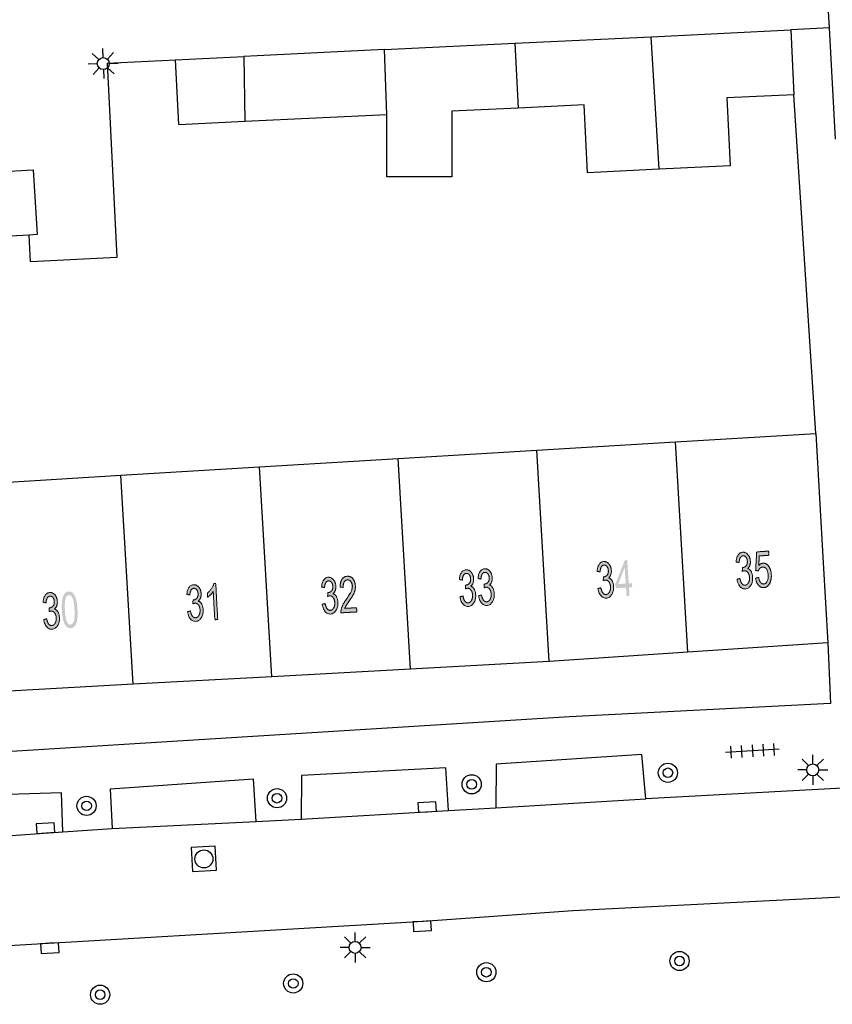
# Model space of a CAD drawing. Header units: metres. Extents: x 134521 to 134907, y 396000 to 396359.
# Tile 55 of 135: x 134657 to 134691, y 396204 to 396245. Entities that reach past the tile are written whole.
import ezdxf

# ---------------------------------------------------------------- set-up
doc = ezdxf.new("R2010")
doc.units = ezdxf.units.M
doc.header["$MEASUREMENT"] = 0

msp = doc.modelspace()

# ---------------------------------------------------------------- hatches: boundary and pattern name
at = {"linetype": 'Continuous', "lineweight": 0, "extrusion": (0, 0, -1)}
h = msp.add_hatch(color=251, dxfattribs=at)
edge = h.paths.add_edge_path()
edge.add_line((-134687.1, 396221.589), (-134687.221, 396221.621))
edge.add_spline(control_points=[(-134687.221, 396221.621), (-134687.252, 396221.466), (-134687.307, 396221.4), (-134687.362, 396221.335), (-134687.436, 396221.34), (-134687.522, 396221.346), (-134687.576, 396221.439), (-134687.629, 396221.533), (-134687.62, 396221.666), (-134687.612, 396221.792), (-134687.551, 396221.871), (-134687.49, 396221.949), (-134687.405, 396221.944), (-134687.371, 396221.941), (-134687.32, 396221.917)], knot_values=[0, 0, 0, 0.142857, 0.142857, 0.285714, 0.285714, 0.428571, 0.428571, 0.571429, 0.571429, 0.714286, 0.714286, 0.857143, 0.857143, 1, 1, 1], degree=2, periodic=0)
edge.add_line((-134687.32, 396221.917), (-134687.323, 396222.079))
edge.add_spline(control_points=[(-134687.323, 396222.079), (-134687.335, 396222.078), (-134687.343, 396222.079), (-134687.421, 396222.084), (-134687.48, 396222.149), (-134687.538, 396222.215), (-134687.53, 396222.342), (-134687.523, 396222.443), (-134687.473, 396222.506), (-134687.423, 396222.569), (-134687.351, 396222.565), (-134687.279, 396222.56), (-134687.236, 396222.489), (-134687.193, 396222.418), (-134687.188, 396222.282)], knot_values=[0, 0, 0, 0.142857, 0.142857, 0.285714, 0.285714, 0.428571, 0.428571, 0.571429, 0.571429, 0.714286, 0.714286, 0.857143, 0.857143, 1, 1, 1], degree=2, periodic=0)
edge.add_line((-134687.188, 396222.282), (-134687.064, 396222.307))
edge.add_spline(control_points=[(-134687.064, 396222.307), (-134687.074, 396222.493), (-134687.147, 396222.6), (-134687.219, 396222.707), (-134687.338, 396222.715), (-134687.42, 396222.721), (-134687.492, 396222.673), (-134687.564, 396222.625), (-134687.607, 396222.537), (-134687.649, 396222.448), (-134687.656, 396222.346), (-134687.663, 396222.25), (-134687.633, 396222.168), (-134687.604, 396222.086), (-134687.539, 396222.034), (-134687.629, 396222.01), (-134687.685, 396221.917), (-134687.74, 396221.824), (-134687.75, 396221.679), (-134687.763, 396221.483), (-134687.677, 396221.34), (-134687.591, 396221.198), (-134687.445, 396221.188), (-134687.314, 396221.179), (-134687.219, 396221.291), (-134687.125, 396221.402), (-134687.1, 396221.589)], knot_values=[0, 0, 0, 0.076923, 0.076923, 0.153846, 0.153846, 0.230769, 0.230769, 0.307692, 0.307692, 0.384615, 0.384615, 0.461538, 0.461538, 0.538462, 0.538462, 0.615385, 0.615385, 0.692308, 0.692308, 0.769231, 0.769231, 0.846154, 0.846154, 0.923077, 0.923077, 1, 1, 1], degree=2, periodic=0)
h = msp.add_hatch(color=251, dxfattribs=at)
edge = h.paths.add_edge_path()
edge.add_line((-134687.874, 396221.636), (-134688.002, 396221.661))
edge.add_spline(control_points=[(-134688.002, 396221.661), (-134688.025, 396221.521), (-134688.082, 396221.453), (-134688.139, 396221.386), (-134688.213, 396221.391), (-134688.302, 396221.397), (-134688.356, 396221.501), (-134688.41, 396221.606), (-134688.399, 396221.771), (-134688.388, 396221.929), (-134688.324, 396222.016), (-134688.259, 396222.103), (-134688.163, 396222.097), (-134688.104, 396222.093), (-134688.059, 396222.049), (-134688.014, 396222.005), (-134687.991, 396221.939)], knot_values=[0, 0, 0, 0.125, 0.125, 0.25, 0.25, 0.375, 0.375, 0.5, 0.5, 0.625, 0.625, 0.75, 0.75, 0.875, 0.875, 1, 1, 1], degree=2, periodic=0)
edge.add_line((-134687.991, 396221.939), (-134687.875, 396221.954))
edge.add_line((-134687.875, 396221.954), (-134687.92, 396222.729))
edge.add_line((-134687.92, 396222.729), (-134688.416, 396222.762))
edge.add_line((-134688.416, 396222.762), (-134688.428, 396222.587))
edge.add_line((-134688.428, 396222.587), (-134688.03, 396222.56))
edge.add_line((-134688.03, 396222.56), (-134688.003, 396222.155))
edge.add_spline(control_points=[(-134688.003, 396222.155), (-134688.086, 396222.254), (-134688.185, 396222.261), (-134688.316, 396222.27), (-134688.415, 396222.14), (-134688.514, 396222.01), (-134688.528, 396221.796), (-134688.542, 396221.593), (-134688.473, 396221.44), (-134688.389, 396221.251), (-134688.223, 396221.24), (-134688.087, 396221.231), (-134687.993, 396221.34), (-134687.899, 396221.448), (-134687.874, 396221.636)], knot_values=[0, 0, 0, 0.142857, 0.142857, 0.285714, 0.285714, 0.428571, 0.428571, 0.571429, 0.571429, 0.714286, 0.714286, 0.857143, 0.857143, 1, 1, 1], degree=2, periodic=0)
h = msp.add_hatch(color=251, dxfattribs=at)
edge = h.paths.add_edge_path()
edge.add_line((-134681.305, 396221.202), (-134681.426, 396221.234))
edge.add_spline(control_points=[(-134681.426, 396221.234), (-134681.457, 396221.079), (-134681.513, 396221.013), (-134681.568, 396220.948), (-134681.641, 396220.953), (-134681.728, 396220.958), (-134681.781, 396221.052), (-134681.834, 396221.146), (-134681.826, 396221.278), (-134681.817, 396221.405), (-134681.757, 396221.484), (-134681.696, 396221.562), (-134681.611, 396221.557), (-134681.576, 396221.554), (-134681.526, 396221.53)], knot_values=[0, 0, 0, 0.142857, 0.142857, 0.285714, 0.285714, 0.428571, 0.428571, 0.571429, 0.571429, 0.714286, 0.714286, 0.857143, 0.857143, 1, 1, 1], degree=2, periodic=0)
edge.add_line((-134681.526, 396221.53), (-134681.529, 396221.692))
edge.add_spline(control_points=[(-134681.529, 396221.692), (-134681.541, 396221.691), (-134681.549, 396221.691), (-134681.627, 396221.697), (-134681.686, 396221.762), (-134681.744, 396221.827), (-134681.736, 396221.955), (-134681.729, 396222.056), (-134681.679, 396222.119), (-134681.629, 396222.182), (-134681.557, 396222.178), (-134681.486, 396222.173), (-134681.442, 396222.102), (-134681.399, 396222.031), (-134681.395, 396221.895)], knot_values=[0, 0, 0, 0.142857, 0.142857, 0.285714, 0.285714, 0.428571, 0.428571, 0.571429, 0.571429, 0.714286, 0.714286, 0.857143, 0.857143, 1, 1, 1], degree=2, periodic=0)
edge.add_line((-134681.395, 396221.895), (-134681.27, 396221.92))
edge.add_spline(control_points=[(-134681.27, 396221.92), (-134681.28, 396222.106), (-134681.353, 396222.213), (-134681.426, 396222.32), (-134681.545, 396222.328), (-134681.626, 396222.333), (-134681.699, 396222.285), (-134681.771, 396222.237), (-134681.813, 396222.149), (-134681.856, 396222.061), (-134681.862, 396221.959), (-134681.869, 396221.862), (-134681.839, 396221.78), (-134681.81, 396221.699), (-134681.745, 396221.647), (-134681.835, 396221.622), (-134681.891, 396221.529), (-134681.946, 396221.436), (-134681.955, 396221.291), (-134681.968, 396221.095), (-134681.882, 396220.953), (-134681.796, 396220.81), (-134681.65, 396220.801), (-134681.519, 396220.792), (-134681.424, 396220.904), (-134681.33, 396221.016), (-134681.305, 396221.202)], knot_values=[0, 0, 0, 0.076923, 0.076923, 0.153846, 0.153846, 0.230769, 0.230769, 0.307692, 0.307692, 0.384615, 0.384615, 0.461538, 0.461538, 0.538462, 0.538462, 0.615385, 0.615385, 0.692308, 0.692308, 0.769231, 0.769231, 0.846154, 0.846154, 0.923077, 0.923077, 1, 1, 1], degree=2, periodic=0)
at = {"linetype": 'Continuous', "lineweight": 0}
h = msp.add_hatch(color=251, dxfattribs=at)
h.paths.add_polyline_path([(134682.498, 396220.882), (134682.474, 396221.24), (134682.042, 396221.212), (134682.03, 396221.38), (134682.421, 396222.38), (134682.522, 396222.387), (134682.586, 396221.417), (134682.72, 396221.426), (134682.731, 396221.257), (134682.597, 396221.248), (134682.621, 396220.89)])
h.paths.add_polyline_path([(134682.151, 396221.388), (134682.419, 396222.085), (134682.463, 396221.409)], flags=16)
at = {"linetype": 'Continuous', "lineweight": 0, "extrusion": (0, 0, -1)}
h = msp.add_hatch(color=251, dxfattribs=at)
edge = h.paths.add_edge_path()
edge.add_line((-134675.556, 396220.86), (-134675.677, 396220.891))
edge.add_spline(control_points=[(-134675.677, 396220.891), (-134675.707, 396220.736), (-134675.761, 396220.67), (-134675.815, 396220.603), (-134675.889, 396220.607), (-134675.976, 396220.612), (-134676.03, 396220.705), (-134676.084, 396220.799), (-134676.077, 396220.931), (-134676.07, 396221.058), (-134676.01, 396221.137), (-134675.951, 396221.216), (-134675.866, 396221.212), (-134675.831, 396221.21), (-134675.78, 396221.187)], knot_values=[0, 0, 0, 0.142857, 0.142857, 0.285714, 0.285714, 0.428571, 0.428571, 0.571429, 0.571429, 0.714286, 0.714286, 0.857143, 0.857143, 1, 1, 1], degree=2, periodic=0)
edge.add_line((-134675.78, 396221.187), (-134675.785, 396221.348))
edge.add_spline(control_points=[(-134675.785, 396221.348), (-134675.797, 396221.347), (-134675.805, 396221.347), (-134675.883, 396221.352), (-134675.942, 396221.416), (-134676.002, 396221.481), (-134675.995, 396221.609), (-134675.989, 396221.71), (-134675.94, 396221.774), (-134675.891, 396221.837), (-134675.818, 396221.833), (-134675.747, 396221.829), (-134675.703, 396221.759), (-134675.659, 396221.689), (-134675.653, 396221.553)], knot_values=[0, 0, 0, 0.142857, 0.142857, 0.285714, 0.285714, 0.428571, 0.428571, 0.571429, 0.571429, 0.714286, 0.714286, 0.857143, 0.857143, 1, 1, 1], degree=2, periodic=0)
edge.add_line((-134675.653, 396221.553), (-134675.528, 396221.579))
edge.add_spline(control_points=[(-134675.528, 396221.579), (-134675.541, 396221.765), (-134675.615, 396221.871), (-134675.689, 396221.977), (-134675.808, 396221.984), (-134675.889, 396221.988), (-134675.961, 396221.94), (-134676.033, 396221.891), (-134676.074, 396221.802), (-134676.116, 396221.713), (-134676.121, 396221.611), (-134676.127, 396221.515), (-134676.096, 396221.433), (-134676.066, 396221.352), (-134676, 396221.301), (-134676.091, 396221.275), (-134676.145, 396221.181), (-134676.199, 396221.088), (-134676.207, 396220.943), (-134676.218, 396220.747), (-134676.13, 396220.605), (-134676.042, 396220.464), (-134675.896, 396220.456), (-134675.765, 396220.448), (-134675.672, 396220.561), (-134675.578, 396220.674), (-134675.556, 396220.86)], knot_values=[0, 0, 0, 0.076923, 0.076923, 0.153846, 0.153846, 0.230769, 0.230769, 0.307692, 0.307692, 0.384615, 0.384615, 0.461538, 0.461538, 0.538462, 0.538462, 0.615385, 0.615385, 0.692308, 0.692308, 0.769231, 0.769231, 0.846154, 0.846154, 0.923077, 0.923077, 1, 1, 1], degree=2, periodic=0)
h = msp.add_hatch(color=251, dxfattribs=at)
edge = h.paths.add_edge_path()
edge.add_line((-134676.331, 396220.903), (-134676.452, 396220.934))
edge.add_spline(control_points=[(-134676.452, 396220.934), (-134676.482, 396220.779), (-134676.537, 396220.712), (-134676.591, 396220.646), (-134676.664, 396220.65), (-134676.751, 396220.655), (-134676.805, 396220.748), (-134676.86, 396220.841), (-134676.853, 396220.974), (-134676.846, 396221.101), (-134676.786, 396221.18), (-134676.726, 396221.259), (-134676.641, 396221.255), (-134676.606, 396221.253), (-134676.556, 396221.229)], knot_values=[0, 0, 0, 0.142857, 0.142857, 0.285714, 0.285714, 0.428571, 0.428571, 0.571429, 0.571429, 0.714286, 0.714286, 0.857143, 0.857143, 1, 1, 1], degree=2, periodic=0)
edge.add_line((-134676.556, 396221.229), (-134676.56, 396221.391))
edge.add_spline(control_points=[(-134676.56, 396221.391), (-134676.573, 396221.39), (-134676.58, 396221.39), (-134676.659, 396221.394), (-134676.718, 396221.459), (-134676.777, 396221.524), (-134676.77, 396221.651), (-134676.765, 396221.752), (-134676.715, 396221.816), (-134676.666, 396221.88), (-134676.594, 396221.876), (-134676.522, 396221.872), (-134676.478, 396221.802), (-134676.434, 396221.732), (-134676.428, 396221.596)], knot_values=[0, 0, 0, 0.142857, 0.142857, 0.285714, 0.285714, 0.428571, 0.428571, 0.571429, 0.571429, 0.714286, 0.714286, 0.857143, 0.857143, 1, 1, 1], degree=2, periodic=0)
edge.add_line((-134676.428, 396221.596), (-134676.304, 396221.622))
edge.add_spline(control_points=[(-134676.304, 396221.622), (-134676.316, 396221.808), (-134676.39, 396221.914), (-134676.464, 396222.02), (-134676.583, 396222.027), (-134676.665, 396222.031), (-134676.737, 396221.982), (-134676.808, 396221.934), (-134676.85, 396221.845), (-134676.891, 396221.756), (-134676.897, 396221.654), (-134676.902, 396221.557), (-134676.872, 396221.476), (-134676.841, 396221.394), (-134676.776, 396221.344), (-134676.866, 396221.318), (-134676.92, 396221.224), (-134676.974, 396221.13), (-134676.982, 396220.985), (-134676.993, 396220.789), (-134676.905, 396220.648), (-134676.818, 396220.506), (-134676.672, 396220.498), (-134676.54, 396220.491), (-134676.447, 396220.604), (-134676.354, 396220.717), (-134676.331, 396220.903)], knot_values=[0, 0, 0, 0.076923, 0.076923, 0.153846, 0.153846, 0.230769, 0.230769, 0.307692, 0.307692, 0.384615, 0.384615, 0.461538, 0.461538, 0.538462, 0.538462, 0.615385, 0.615385, 0.692308, 0.692308, 0.769231, 0.769231, 0.846154, 0.846154, 0.923077, 0.923077, 1, 1, 1], degree=2, periodic=0)
h = msp.add_hatch(color=251, dxfattribs=at)
edge = h.paths.add_edge_path()
edge.add_line((-134664.197, 396220.239), (-134664.319, 396220.27))
edge.add_spline(control_points=[(-134664.319, 396220.27), (-134664.348, 396220.114), (-134664.403, 396220.048), (-134664.457, 396219.982), (-134664.53, 396219.986), (-134664.617, 396219.991), (-134664.672, 396220.084), (-134664.726, 396220.177), (-134664.719, 396220.31), (-134664.712, 396220.436), (-134664.652, 396220.516), (-134664.592, 396220.595), (-134664.507, 396220.59), (-134664.473, 396220.588), (-134664.422, 396220.565)], knot_values=[0, 0, 0, 0.142857, 0.142857, 0.285714, 0.285714, 0.428571, 0.428571, 0.571429, 0.571429, 0.714286, 0.714286, 0.857143, 0.857143, 1, 1, 1], degree=2, periodic=0)
edge.add_line((-134664.422, 396220.565), (-134664.427, 396220.727))
edge.add_spline(control_points=[(-134664.427, 396220.727), (-134664.439, 396220.725), (-134664.447, 396220.726), (-134664.525, 396220.73), (-134664.584, 396220.795), (-134664.643, 396220.859), (-134664.636, 396220.987), (-134664.631, 396221.088), (-134664.581, 396221.152), (-134664.532, 396221.216), (-134664.46, 396221.212), (-134664.388, 396221.208), (-134664.345, 396221.137), (-134664.301, 396221.067), (-134664.294, 396220.931)], knot_values=[0, 0, 0, 0.142857, 0.142857, 0.285714, 0.285714, 0.428571, 0.428571, 0.571429, 0.571429, 0.714286, 0.714286, 0.857143, 0.857143, 1, 1, 1], degree=2, periodic=0)
edge.add_line((-134664.294, 396220.931), (-134664.17, 396220.958))
edge.add_spline(control_points=[(-134664.17, 396220.958), (-134664.182, 396221.144), (-134664.256, 396221.25), (-134664.331, 396221.356), (-134664.449, 396221.362), (-134664.531, 396221.367), (-134664.603, 396221.318), (-134664.674, 396221.269), (-134664.716, 396221.18), (-134664.757, 396221.092), (-134664.763, 396220.99), (-134664.768, 396220.893), (-134664.738, 396220.811), (-134664.708, 396220.73), (-134664.642, 396220.679), (-134664.732, 396220.653), (-134664.786, 396220.56), (-134664.841, 396220.466), (-134664.849, 396220.321), (-134664.859, 396220.125), (-134664.772, 396219.983), (-134664.684, 396219.842), (-134664.538, 396219.834), (-134664.407, 396219.827), (-134664.313, 396219.94), (-134664.22, 396220.052), (-134664.197, 396220.239)], knot_values=[0, 0, 0, 0.076923, 0.076923, 0.153846, 0.153846, 0.230769, 0.230769, 0.307692, 0.307692, 0.384615, 0.384615, 0.461538, 0.461538, 0.538462, 0.538462, 0.615385, 0.615385, 0.692308, 0.692308, 0.769231, 0.769231, 0.846154, 0.846154, 0.923077, 0.923077, 1, 1, 1], degree=2, periodic=0)
h = msp.add_hatch(color=251, dxfattribs=at)
edge = h.paths.add_edge_path()
edge.add_line((-134665.455, 396219.91), (-134665.333, 396219.903))
edge.add_line((-134665.333, 396219.903), (-134665.268, 396221.074))
edge.add_spline(control_points=[(-134665.268, 396221.074), (-134665.227, 396221.009), (-134665.159, 396220.941), (-134665.091, 396220.874), (-134665.035, 396220.839)], knot_values=[0, 0, 0, 0.5, 0.5, 1, 1, 1], degree=2, periodic=0)
edge.add_line((-134665.035, 396220.839), (-134665.026, 396221.017))
edge.add_spline(control_points=[(-134665.026, 396221.017), (-134665.124, 396221.095), (-134665.196, 396221.203), (-134665.267, 396221.31), (-134665.293, 396221.409)], knot_values=[0, 0, 0, 0.5, 0.5, 1, 1, 1], degree=2, periodic=0)
edge.add_line((-134665.293, 396221.409), (-134665.372, 396221.413))
edge.add_line((-134665.372, 396221.413), (-134665.455, 396219.91))
h = msp.add_hatch(color=251, dxfattribs=at)
edge = h.paths.add_edge_path()
edge.add_line((-134669.812, 396220.546), (-134669.934, 396220.577))
edge.add_spline(control_points=[(-134669.934, 396220.577), (-134669.963, 396220.422), (-134670.018, 396220.355), (-134670.072, 396220.289), (-134670.145, 396220.293), (-134670.232, 396220.298), (-134670.286, 396220.391), (-134670.341, 396220.484), (-134670.334, 396220.617), (-134670.327, 396220.744), (-134670.267, 396220.823), (-134670.208, 396220.902), (-134670.123, 396220.897), (-134670.088, 396220.896), (-134670.037, 396220.872)], knot_values=[0, 0, 0, 0.142857, 0.142857, 0.285714, 0.285714, 0.428571, 0.428571, 0.571429, 0.571429, 0.714286, 0.714286, 0.857143, 0.857143, 1, 1, 1], degree=2, periodic=0)
edge.add_line((-134670.037, 396220.872), (-134670.042, 396221.034))
edge.add_spline(control_points=[(-134670.042, 396221.034), (-134670.055, 396221.033), (-134670.062, 396221.033), (-134670.14, 396221.037), (-134670.2, 396221.102), (-134670.259, 396221.167), (-134670.252, 396221.294), (-134670.247, 396221.395), (-134670.197, 396221.459), (-134670.148, 396221.523), (-134670.076, 396221.519), (-134670.004, 396221.515), (-134669.96, 396221.445), (-134669.916, 396221.375), (-134669.91, 396221.239)], knot_values=[0, 0, 0, 0.142857, 0.142857, 0.285714, 0.285714, 0.428571, 0.428571, 0.571429, 0.571429, 0.714286, 0.714286, 0.857143, 0.857143, 1, 1, 1], degree=2, periodic=0)
edge.add_line((-134669.91, 396221.239), (-134669.786, 396221.265))
edge.add_spline(control_points=[(-134669.786, 396221.265), (-134669.798, 396221.451), (-134669.873, 396221.557), (-134669.947, 396221.663), (-134670.065, 396221.67), (-134670.147, 396221.674), (-134670.219, 396221.625), (-134670.29, 396221.576), (-134670.332, 396221.488), (-134670.373, 396221.399), (-134670.379, 396221.297), (-134670.384, 396221.2), (-134670.354, 396221.119), (-134670.323, 396221.037), (-134670.257, 396220.986), (-134670.348, 396220.961), (-134670.402, 396220.867), (-134670.456, 396220.773), (-134670.464, 396220.628), (-134670.474, 396220.432), (-134670.386, 396220.291), (-134670.298, 396220.149), (-134670.153, 396220.141), (-134670.021, 396220.134), (-134669.928, 396220.247), (-134669.835, 396220.36), (-134669.812, 396220.546)], knot_values=[0, 0, 0, 0.076923, 0.076923, 0.153846, 0.153846, 0.230769, 0.230769, 0.307692, 0.307692, 0.384615, 0.384615, 0.461538, 0.461538, 0.538462, 0.538462, 0.615385, 0.615385, 0.692308, 0.692308, 0.769231, 0.769231, 0.846154, 0.846154, 0.923077, 0.923077, 1, 1, 1], degree=2, periodic=0)
h = msp.add_hatch(color=251, dxfattribs=at)
edge = h.paths.add_edge_path()
edge.add_line((-134671.243, 396220.403), (-134671.253, 396220.226))
edge.add_line((-134671.253, 396220.226), (-134670.593, 396220.19))
edge.add_spline(control_points=[(-134670.593, 396220.19), (-134670.588, 396220.257), (-134670.6, 396220.319), (-134670.62, 396220.422), (-134670.67, 396220.523), (-134670.72, 396220.624), (-134670.818, 396220.758), (-134670.97, 396220.967), (-134671.021, 396221.087), (-134671.071, 396221.207), (-134671.066, 396221.311), (-134671.06, 396221.421), (-134671.004, 396221.493), (-134670.948, 396221.565), (-134670.864, 396221.561), (-134670.776, 396221.556), (-134670.727, 396221.473), (-134670.678, 396221.391), (-134670.685, 396221.25)], knot_values=[0, 0, 0, 0.111111, 0.111111, 0.222222, 0.222222, 0.333333, 0.333333, 0.444444, 0.444444, 0.555556, 0.555556, 0.666667, 0.666667, 0.777778, 0.777778, 0.888889, 0.888889, 1, 1, 1], degree=2, periodic=0)
edge.add_line((-134670.685, 396221.25), (-134670.558, 396221.262))
edge.add_spline(control_points=[(-134670.558, 396221.262), (-134670.559, 396221.474), (-134670.638, 396221.59), (-134670.716, 396221.705), (-134670.858, 396221.713), (-134671.002, 396221.72), (-134671.092, 396221.605), (-134671.183, 396221.49), (-134671.192, 396221.314), (-134671.197, 396221.224), (-134671.177, 396221.136), (-134671.158, 396221.048), (-134671.106, 396220.949), (-134671.054, 396220.85), (-134670.931, 396220.675), (-134670.829, 396220.53), (-134670.8, 396220.479), (-134670.771, 396220.428), (-134670.754, 396220.376)], knot_values=[0, 0, 0, 0.111111, 0.111111, 0.222222, 0.222222, 0.333333, 0.333333, 0.444444, 0.444444, 0.555556, 0.555556, 0.666667, 0.666667, 0.777778, 0.777778, 0.888889, 0.888889, 1, 1, 1], degree=2, periodic=0)
edge.add_line((-134670.754, 396220.376), (-134671.243, 396220.403))
h = msp.add_hatch(color=251, dxfattribs=at)
edge = h.paths.add_edge_path()
edge.add_line((-134658.205, 396219.912), (-134658.326, 396219.942))
edge.add_spline(control_points=[(-134658.326, 396219.942), (-134658.356, 396219.787), (-134658.41, 396219.721), (-134658.464, 396219.655), (-134658.538, 396219.659), (-134658.624, 396219.663), (-134658.679, 396219.757), (-134658.733, 396219.85), (-134658.726, 396219.983), (-134658.719, 396220.109), (-134658.659, 396220.188), (-134658.6, 396220.268), (-134658.514, 396220.263), (-134658.48, 396220.261), (-134658.429, 396220.238)], knot_values=[0, 0, 0, 0.142857, 0.142857, 0.285714, 0.285714, 0.428571, 0.428571, 0.571429, 0.571429, 0.714286, 0.714286, 0.857143, 0.857143, 1, 1, 1], degree=2, periodic=0)
edge.add_line((-134658.429, 396220.238), (-134658.434, 396220.399))
edge.add_spline(control_points=[(-134658.434, 396220.399), (-134658.446, 396220.398), (-134658.454, 396220.398), (-134658.532, 396220.403), (-134658.591, 396220.467), (-134658.651, 396220.532), (-134658.644, 396220.66), (-134658.638, 396220.761), (-134658.589, 396220.825), (-134658.539, 396220.888), (-134658.467, 396220.884), (-134658.396, 396220.881), (-134658.352, 396220.81), (-134658.308, 396220.74), (-134658.302, 396220.604)], knot_values=[0, 0, 0, 0.142857, 0.142857, 0.285714, 0.285714, 0.428571, 0.428571, 0.571429, 0.571429, 0.714286, 0.714286, 0.857143, 0.857143, 1, 1, 1], degree=2, periodic=0)
edge.add_line((-134658.302, 396220.604), (-134658.177, 396220.63))
edge.add_spline(control_points=[(-134658.177, 396220.63), (-134658.19, 396220.816), (-134658.264, 396220.922), (-134658.338, 396221.028), (-134658.456, 396221.035), (-134658.538, 396221.04), (-134658.61, 396220.991), (-134658.682, 396220.942), (-134658.723, 396220.853), (-134658.765, 396220.765), (-134658.77, 396220.663), (-134658.776, 396220.566), (-134658.745, 396220.484), (-134658.715, 396220.403), (-134658.649, 396220.352), (-134658.74, 396220.326), (-134658.794, 396220.233), (-134658.848, 396220.139), (-134658.856, 396219.994), (-134658.867, 396219.798), (-134658.779, 396219.656), (-134658.691, 396219.515), (-134658.545, 396219.507), (-134658.414, 396219.499), (-134658.321, 396219.612), (-134658.227, 396219.725), (-134658.205, 396219.912)], knot_values=[0, 0, 0, 0.076923, 0.076923, 0.153846, 0.153846, 0.230769, 0.230769, 0.307692, 0.307692, 0.384615, 0.384615, 0.461538, 0.461538, 0.538462, 0.538462, 0.615385, 0.615385, 0.692308, 0.692308, 0.769231, 0.769231, 0.846154, 0.846154, 0.923077, 0.923077, 1, 1, 1], degree=2, periodic=0)
h = msp.add_hatch(color=251, dxfattribs=at)
edge = h.paths.add_edge_path()
edge.add_spline(control_points=[(-134658.961, 396220.296), (-134658.946, 396220.561), (-134658.973, 396220.725), (-134659.001, 396220.889), (-134659.068, 396220.981), (-134659.135, 396221.072), (-134659.244, 396221.078), (-134659.324, 396221.083), (-134659.388, 396221.038), (-134659.451, 396220.993), (-134659.495, 396220.903), (-134659.54, 396220.814), (-134659.569, 396220.684), (-134659.599, 396220.554), (-134659.611, 396220.332), (-134659.626, 396220.068), (-134659.599, 396219.904), (-134659.572, 396219.74), (-134659.505, 396219.648), (-134659.438, 396219.556), (-134659.328, 396219.55), (-134659.184, 396219.542), (-134659.093, 396219.692), (-134658.984, 396219.874), (-134658.961, 396220.296)], knot_values=[0, 0, 0, 0.083333, 0.083333, 0.166667, 0.166667, 0.25, 0.25, 0.333333, 0.333333, 0.416667, 0.416667, 0.5, 0.5, 0.583333, 0.583333, 0.666667, 0.666667, 0.75, 0.75, 0.833333, 0.833333, 0.916667, 0.916667, 1, 1, 1], degree=2, periodic=0)
edge = h.paths.add_edge_path(flags=16)
edge.add_spline(control_points=[(-134659.087, 396220.303), (-134659.107, 396219.933), (-134659.171, 396219.815), (-134659.236, 396219.696), (-134659.32, 396219.701), (-134659.404, 396219.705), (-134659.455, 396219.831), (-134659.505, 396219.956), (-134659.485, 396220.325), (-134659.465, 396220.694), (-134659.401, 396220.813), (-134659.337, 396220.931), (-134659.251, 396220.926), (-134659.167, 396220.922), (-134659.122, 396220.812), (-134659.067, 396220.671), (-134659.087, 396220.303)], knot_values=[0, 0, 0, 0.125, 0.125, 0.25, 0.25, 0.375, 0.375, 0.5, 0.5, 0.625, 0.625, 0.75, 0.75, 0.875, 0.875, 1, 1, 1], degree=2, periodic=0)

# ---------------------------------------------------------------- linework, layer by layer
at = {"color": 251}
for p, q in [((134690.949, 396244.56), (134690.91, 396245.25)), ((134683.522, 396244.193), (134689.34, 396244.48)), ((134690.949, 396244.56), (134689.34, 396244.48)), ((134689.34, 396244.48), (134689.47, 396241.78)), ((134691.209, 396239.922), (134690.949, 396244.56)), ((134672.413, 396243.658), (134677.845, 396243.92)), ((134677.845, 396243.92), (134683.522, 396244.193)), ((134677.845, 396243.92), (134677.975, 396241.225)), ((134683.853, 396238.674), (134683.522, 396244.193)), ((134660.502, 396243.246), (134660.228, 396243.502)), ((134660.676, 396243.326), (134660.663, 396243.7)), ((134660.856, 396243.259), (134661.111, 396243.533)), ((134672.413, 396243.658), (134666.548, 396243.37)), ((134672.502, 396240.95), (134672.413, 396243.658)), ((134660.854, 396243.088), (134663.7, 396243.23)), ((134660.935, 396243.085), (134661.31, 396243.098)), ((134663.7, 396243.23), (134666.548, 396243.37)), ((134663.83, 396240.54), (134663.7, 396243.23)), ((134666.548, 396243.37), (134666.58, 396240.67)), ((134660.435, 396243.067), (134660.061, 396243.053)), ((134660.515, 396242.893), (134660.259, 396242.618)), ((134660.694, 396242.826), (134660.708, 396242.451)), ((134660.854, 396243.088), (134661.257, 396234.998)), ((134661.143, 396242.65), (134660.868, 396242.905)), ((134689.47, 396241.78), (134686.68, 396241.65)), ((134686.68, 396241.65), (134686.821, 396238.822)), ((134690.39, 396227.66), (134689.47, 396241.78)), ((134677.975, 396241.225), (134675.22, 396241.09)), ((134675.22, 396241.09), (134675.22, 396238.358)), ((134680.73, 396241.36), (134677.975, 396241.225)), ((134680.871, 396238.525), (134680.73, 396241.36)), ((134663.83, 396240.54), (134666.58, 396240.67)), ((134666.58, 396240.67), (134672.502, 396240.95)), ((134672.502, 396238.358), (134672.502, 396240.95)), ((134654.96, 396238.48), (134657.77, 396238.65)), ((134657.77, 396238.65), (134657.93, 396235.95)), ((134683.853, 396238.674), (134680.871, 396238.525)), ((134686.821, 396238.822), (134683.853, 396238.674)), ((134675.22, 396238.358), (134672.502, 396238.358)), ((134657.595, 396235.931), (134655.12, 396235.79)), ((134657.93, 396235.95), (134657.595, 396235.931)), ((134657.651, 396234.819), (134657.595, 396235.931)), ((134661.257, 396234.998), (134657.651, 396234.819)), ((134684.534, 396227.309), (134690.39, 396227.66)), ((134690.39, 396227.66), (134690.693, 396222.272)), ((134678.755, 396226.962), (134684.534, 396227.309)), ((134685.049, 396218.546), (134684.534, 396227.309)), ((134672.975, 396226.615), (134678.755, 396226.962)), ((134679.272, 396218.162), (134678.755, 396226.962)), ((134667.196, 396226.268), (134672.975, 396226.615)), ((134673.49, 396217.845), (134672.975, 396226.615)), ((134655.73, 396225.58), (134661.416, 396225.921)), ((134661.416, 396225.921), (134667.196, 396226.268)), ((134661.928, 396217.213), (134661.416, 396225.921)), ((134667.709, 396217.529), (134667.196, 396226.268)), ((134690.693, 396222.272), (134690.88, 396218.94)), ((134690.88, 396218.94), (134685.049, 396218.546)), ((134690.88, 396218.94), (134691, 396216.41)), ((134685.049, 396218.546), (134679.272, 396218.162)), ((134679.272, 396218.162), (134673.49, 396217.845)), ((134673.49, 396217.845), (134667.709, 396217.529)), ((134667.709, 396217.529), (134661.928, 396217.213)), ((134661.928, 396217.213), (134656.2, 396216.9)), ((134691, 396216.41), (134680.12, 396215.86)), ((134680.12, 396215.86), (134656.41, 396214.38)), ((134688.863, 396214.505), (134686.617, 396214.373)), ((134686.827, 396214.635), (134686.856, 396214.136)), ((134687.276, 396214.662), (134687.306, 396214.163)), ((134687.725, 396214.689), (134687.755, 396214.189)), ((134688.174, 396214.715), (134688.204, 396214.216)), ((134688.624, 396214.742), (134688.653, 396214.243)), ((134683.128, 396214.282), (134677.062, 396213.882)), ((134683.3, 396212.436), (134683.128, 396214.282)), ((134690.079, 396213.822), (134689.814, 396214.087)), ((134690.256, 396213.895), (134690.256, 396214.27)), ((134690.433, 396213.822), (134690.698, 396214.087)), ((134674.959, 396213.731), (134668.941, 396213.405)), ((134675.071, 396211.95), (134674.959, 396213.731)), ((134677.062, 396213.882), (134677.05, 396212.067)), ((134690.006, 396213.645), (134689.631, 396213.645)), ((134690.506, 396213.645), (134690.881, 396213.645)), ((134666.945, 396213.259), (134660.976, 396212.843)), ((134667.058, 396211.493), (134666.945, 396213.259)), ((134668.941, 396213.405), (134668.938, 396211.587)), ((134690.079, 396213.468), (134689.814, 396213.203)), ((134690.256, 396213.395), (134690.256, 396213.02)), ((134690.698, 396213.203), (134690.433, 396213.468)), ((134660.976, 396212.843), (134661.057, 396211.204)), ((134693.291, 396212.978), (134683.3, 396212.436)), ((134658.943, 396212.691), (134653.022, 396212.487)), ((134659.005, 396211.067), (134658.943, 396212.691)), ((134677.05, 396212.067), (134683.3, 396212.436)), ((134668.938, 396211.587), (134675.071, 396211.95)), ((134675.071, 396211.95), (134677.05, 396212.067)), ((134667.058, 396211.493), (134668.938, 396211.587)), ((134659.005, 396211.067), (134661.057, 396211.204)), ((134661.057, 396211.204), (134667.058, 396211.493)), ((134653.07, 396210.633), (134659.005, 396211.067)), ((134692.01, 396208.37), (134680.26, 396207.77)), ((134680.26, 396207.77), (134674.03, 396207.33)), ((134674.03, 396207.33), (134620.336, 396204.19)), ((134671.003, 396206.426), (134670.738, 396206.691)), ((134671.18, 396206.499), (134671.18, 396206.874)), ((134671.357, 396206.426), (134671.622, 396206.691)), ((134670.93, 396206.249), (134670.555, 396206.249)), ((134671.43, 396206.249), (134671.805, 396206.249)), ((134671.003, 396206.072), (134670.738, 396205.807)), ((134671.18, 396205.999), (134671.18, 396205.624)), ((134671.622, 396205.807), (134671.357, 396206.072))]:
    msp.add_line(p, q, dxfattribs=at)
at = {"color": 251, "flags": 128}
for points in [[(134674.196, 396211.899), (134674.57, 396211.921), (134674.547, 396212.32), (134673.798, 396212.276), (134673.822, 396211.877), (134674.196, 396211.899)], [(134658.292, 396211.019), (134658.666, 396211.046), (134658.637, 396211.445), (134657.889, 396211.391), (134657.918, 396210.992), (134658.292, 396211.019)], [(134673.97, 396207.33), (134673.596, 396207.308), (134673.619, 396206.909), (134674.368, 396206.953), (134674.344, 396207.352), (134673.97, 396207.33)], [(134658.449, 396206.419), (134658.075, 396206.398), (134658.097, 396205.998), (134658.846, 396206.041), (134658.823, 396206.44), (134658.449, 396206.419)]]:
    msp.add_lwpolyline(points, dxfattribs=at)
msp.add_lwpolyline([(134664.406, 396209.408), (134665.405, 396209.463), (134665.35, 396210.462), (134664.351, 396210.407)], close=True, dxfattribs=at)
at = {"color": 251}
for centre, radius in [((134660.685, 396243.076), 0.25), ((134684.219, 396213.524), 0.4), ((134684.219, 396213.524), 0.2), ((134690.256, 396213.645), 0.25), ((134676.039, 396213.045), 0.4), ((134676.039, 396213.045), 0.2), ((134667.928, 396212.465), 0.4), ((134659.99, 396212.146), 0.4), ((134659.99, 396212.146), 0.2), ((134667.928, 396212.465), 0.2), ((134664.878, 396209.935), 0.375), ((134671.18, 396206.249), 0.25), ((134684.703, 396205.682), 0.4), ((134684.703, 396205.682), 0.2), ((134676.653, 396205.214), 0.4), ((134676.653, 396205.214), 0.2), ((134668.604, 396204.745), 0.4), ((134668.604, 396204.745), 0.2), ((134660.555, 396204.277), 0.4), ((134660.555, 396204.277), 0.2)]:
    msp.add_circle(centre, radius, dxfattribs=at)
at = {"color": 251, "linetype": 'Continuous', "lineweight": 0}
for points, knots in [([(134687.1, 396221.589), (134687.16, 396221.605), (134687.221, 396221.621), (134687.252, 396221.466), (134687.307, 396221.4), (134687.362, 396221.335), (134687.436, 396221.34), (134687.522, 396221.346), (134687.576, 396221.439), (134687.629, 396221.533), (134687.62, 396221.666), (134687.612, 396221.792), (134687.551, 396221.871), (134687.49, 396221.949), (134687.405, 396221.944), (134687.371, 396221.941), (134687.32, 396221.917), (134687.322, 396221.998), (134687.323, 396222.079), (134687.335, 396222.078), (134687.343, 396222.079), (134687.421, 396222.084), (134687.48, 396222.149), (134687.538, 396222.215), (134687.53, 396222.342), (134687.523, 396222.443), (134687.473, 396222.506), (134687.423, 396222.569), (134687.351, 396222.565), (134687.279, 396222.56), (134687.236, 396222.489), (134687.193, 396222.418), (134687.188, 396222.282), (134687.126, 396222.295), (134687.064, 396222.307), (134687.074, 396222.493), (134687.147, 396222.6), (134687.219, 396222.707), (134687.338, 396222.715), (134687.42, 396222.721), (134687.492, 396222.673), (134687.564, 396222.625), (134687.607, 396222.537), (134687.649, 396222.448), (134687.656, 396222.346), (134687.663, 396222.25), (134687.633, 396222.168), (134687.604, 396222.086), (134687.539, 396222.034), (134687.629, 396222.01), (134687.685, 396221.917), (134687.74, 396221.824), (134687.75, 396221.679), (134687.763, 396221.483), (134687.677, 396221.34), (134687.591, 396221.198), (134687.445, 396221.188), (134687.314, 396221.179), (134687.219, 396221.291), (134687.125, 396221.402), (134687.1, 396221.589)], [0, 0, 0, 0.166667, 0.166667, 0.190476, 0.190476, 0.214286, 0.214286, 0.238095, 0.238095, 0.261905, 0.261905, 0.285714, 0.285714, 0.309524, 0.309524, 0.333333, 0.333333, 0.5, 0.5, 0.52381, 0.52381, 0.547619, 0.547619, 0.571429, 0.571429, 0.595238, 0.595238, 0.619048, 0.619048, 0.642857, 0.642857, 0.666667, 0.666667, 0.833333, 0.833333, 0.846154, 0.846154, 0.858974, 0.858974, 0.871795, 0.871795, 0.884615, 0.884615, 0.897436, 0.897436, 0.910256, 0.910256, 0.923077, 0.923077, 0.935897, 0.935897, 0.948718, 0.948718, 0.961538, 0.961538, 0.974359, 0.974359, 0.987179, 0.987179, 1, 1, 1]), ([(134687.874, 396221.636), (134687.938, 396221.648), (134688.002, 396221.661), (134688.025, 396221.521), (134688.082, 396221.453), (134688.139, 396221.386), (134688.213, 396221.391), (134688.302, 396221.397), (134688.356, 396221.501), (134688.41, 396221.606), (134688.399, 396221.771), (134688.388, 396221.929), (134688.324, 396222.016), (134688.259, 396222.103), (134688.163, 396222.097), (134688.104, 396222.093), (134688.059, 396222.049), (134688.014, 396222.005), (134687.991, 396221.939), (134687.933, 396221.946), (134687.875, 396221.954), (134687.897, 396222.341), (134687.92, 396222.729), (134688.168, 396222.746), (134688.416, 396222.762), (134688.422, 396222.674), (134688.428, 396222.587), (134688.229, 396222.573), (134688.03, 396222.56), (134688.016, 396222.357), (134688.003, 396222.155), (134688.086, 396222.254), (134688.185, 396222.261), (134688.316, 396222.27), (134688.415, 396222.14), (134688.514, 396222.01), (134688.528, 396221.796), (134688.542, 396221.593), (134688.473, 396221.44), (134688.389, 396221.251), (134688.223, 396221.24), (134688.087, 396221.231), (134687.993, 396221.34), (134687.899, 396221.448), (134687.874, 396221.636)], [0, 0, 0, 0.25, 0.25, 0.28125, 0.28125, 0.3125, 0.3125, 0.34375, 0.34375, 0.375, 0.375, 0.40625, 0.40625, 0.4375, 0.4375, 0.46875, 0.46875, 0.5, 0.5, 0.541667, 0.541667, 0.583333, 0.583333, 0.625, 0.625, 0.666667, 0.666667, 0.708333, 0.708333, 0.75, 0.75, 0.785714, 0.785714, 0.821429, 0.821429, 0.857143, 0.857143, 0.892857, 0.892857, 0.928571, 0.928571, 0.964286, 0.964286, 1, 1, 1]), ([(134681.305, 396221.202), (134681.366, 396221.218), (134681.426, 396221.234), (134681.457, 396221.079), (134681.513, 396221.013), (134681.568, 396220.948), (134681.641, 396220.953), (134681.728, 396220.958), (134681.781, 396221.052), (134681.834, 396221.146), (134681.826, 396221.278), (134681.817, 396221.405), (134681.757, 396221.484), (134681.696, 396221.562), (134681.611, 396221.557), (134681.576, 396221.554), (134681.526, 396221.53), (134681.528, 396221.611), (134681.529, 396221.692), (134681.541, 396221.691), (134681.549, 396221.691), (134681.627, 396221.697), (134681.686, 396221.762), (134681.744, 396221.827), (134681.736, 396221.955), (134681.729, 396222.056), (134681.679, 396222.119), (134681.629, 396222.182), (134681.557, 396222.178), (134681.486, 396222.173), (134681.442, 396222.102), (134681.399, 396222.031), (134681.395, 396221.895), (134681.332, 396221.908), (134681.27, 396221.92), (134681.28, 396222.106), (134681.353, 396222.213), (134681.426, 396222.32), (134681.545, 396222.328), (134681.626, 396222.333), (134681.699, 396222.285), (134681.771, 396222.237), (134681.813, 396222.149), (134681.856, 396222.061), (134681.862, 396221.959), (134681.869, 396221.862), (134681.839, 396221.78), (134681.81, 396221.699), (134681.745, 396221.647), (134681.835, 396221.622), (134681.891, 396221.529), (134681.946, 396221.436), (134681.955, 396221.291), (134681.968, 396221.095), (134681.882, 396220.953), (134681.796, 396220.81), (134681.65, 396220.801), (134681.519, 396220.792), (134681.424, 396220.904), (134681.33, 396221.016), (134681.305, 396221.202)], [0, 0, 0, 0.166667, 0.166667, 0.190476, 0.190476, 0.214286, 0.214286, 0.238095, 0.238095, 0.261905, 0.261905, 0.285714, 0.285714, 0.309524, 0.309524, 0.333333, 0.333333, 0.5, 0.5, 0.52381, 0.52381, 0.547619, 0.547619, 0.571429, 0.571429, 0.595238, 0.595238, 0.619048, 0.619048, 0.642857, 0.642857, 0.666667, 0.666667, 0.833333, 0.833333, 0.846154, 0.846154, 0.858974, 0.858974, 0.871795, 0.871795, 0.884615, 0.884615, 0.897436, 0.897436, 0.910256, 0.910256, 0.923077, 0.923077, 0.935897, 0.935897, 0.948718, 0.948718, 0.961538, 0.961538, 0.974359, 0.974359, 0.987179, 0.987179, 1, 1, 1]), ([(134675.556, 396220.86), (134675.616, 396220.876), (134675.677, 396220.891), (134675.707, 396220.736), (134675.761, 396220.67), (134675.815, 396220.603), (134675.889, 396220.607), (134675.976, 396220.612), (134676.03, 396220.705), (134676.084, 396220.799), (134676.077, 396220.931), (134676.07, 396221.058), (134676.01, 396221.137), (134675.951, 396221.216), (134675.866, 396221.212), (134675.831, 396221.21), (134675.78, 396221.187), (134675.783, 396221.267), (134675.785, 396221.348), (134675.797, 396221.347), (134675.805, 396221.347), (134675.883, 396221.352), (134675.942, 396221.416), (134676.002, 396221.481), (134675.995, 396221.609), (134675.989, 396221.71), (134675.94, 396221.774), (134675.891, 396221.837), (134675.818, 396221.833), (134675.747, 396221.829), (134675.703, 396221.759), (134675.659, 396221.689), (134675.653, 396221.553), (134675.591, 396221.566), (134675.528, 396221.579), (134675.541, 396221.765), (134675.615, 396221.871), (134675.689, 396221.977), (134675.808, 396221.984), (134675.889, 396221.988), (134675.961, 396221.94), (134676.033, 396221.891), (134676.074, 396221.802), (134676.116, 396221.713), (134676.121, 396221.611), (134676.127, 396221.515), (134676.096, 396221.433), (134676.066, 396221.352), (134676, 396221.301), (134676.091, 396221.275), (134676.145, 396221.181), (134676.199, 396221.088), (134676.207, 396220.943), (134676.218, 396220.747), (134676.13, 396220.605), (134676.042, 396220.464), (134675.896, 396220.456), (134675.765, 396220.448), (134675.672, 396220.561), (134675.578, 396220.674), (134675.556, 396220.86)], [0, 0, 0, 0.166667, 0.166667, 0.190476, 0.190476, 0.214286, 0.214286, 0.238095, 0.238095, 0.261905, 0.261905, 0.285714, 0.285714, 0.309524, 0.309524, 0.333333, 0.333333, 0.5, 0.5, 0.52381, 0.52381, 0.547619, 0.547619, 0.571429, 0.571429, 0.595238, 0.595238, 0.619048, 0.619048, 0.642857, 0.642857, 0.666667, 0.666667, 0.833333, 0.833333, 0.846154, 0.846154, 0.858974, 0.858974, 0.871795, 0.871795, 0.884615, 0.884615, 0.897436, 0.897436, 0.910256, 0.910256, 0.923077, 0.923077, 0.935897, 0.935897, 0.948718, 0.948718, 0.961538, 0.961538, 0.974359, 0.974359, 0.987179, 0.987179, 1, 1, 1]), ([(134676.331, 396220.903), (134676.392, 396220.919), (134676.452, 396220.934), (134676.482, 396220.779), (134676.537, 396220.712), (134676.591, 396220.646), (134676.664, 396220.65), (134676.751, 396220.655), (134676.805, 396220.748), (134676.86, 396220.841), (134676.853, 396220.974), (134676.846, 396221.101), (134676.786, 396221.18), (134676.726, 396221.259), (134676.641, 396221.255), (134676.606, 396221.253), (134676.556, 396221.229), (134676.558, 396221.31), (134676.56, 396221.391), (134676.573, 396221.39), (134676.58, 396221.39), (134676.659, 396221.394), (134676.718, 396221.459), (134676.777, 396221.524), (134676.77, 396221.651), (134676.765, 396221.752), (134676.715, 396221.816), (134676.666, 396221.88), (134676.594, 396221.876), (134676.522, 396221.872), (134676.478, 396221.802), (134676.434, 396221.732), (134676.428, 396221.596), (134676.366, 396221.609), (134676.304, 396221.622), (134676.316, 396221.808), (134676.39, 396221.914), (134676.464, 396222.02), (134676.583, 396222.027), (134676.665, 396222.031), (134676.737, 396221.982), (134676.808, 396221.934), (134676.85, 396221.845), (134676.891, 396221.756), (134676.897, 396221.654), (134676.902, 396221.557), (134676.872, 396221.476), (134676.841, 396221.394), (134676.776, 396221.344), (134676.866, 396221.318), (134676.92, 396221.224), (134676.974, 396221.13), (134676.982, 396220.985), (134676.993, 396220.789), (134676.905, 396220.648), (134676.818, 396220.506), (134676.672, 396220.498), (134676.54, 396220.491), (134676.447, 396220.604), (134676.354, 396220.717), (134676.331, 396220.903)], [0, 0, 0, 0.166667, 0.166667, 0.190476, 0.190476, 0.214286, 0.214286, 0.238095, 0.238095, 0.261905, 0.261905, 0.285714, 0.285714, 0.309524, 0.309524, 0.333333, 0.333333, 0.5, 0.5, 0.52381, 0.52381, 0.547619, 0.547619, 0.571429, 0.571429, 0.595238, 0.595238, 0.619048, 0.619048, 0.642857, 0.642857, 0.666667, 0.666667, 0.833333, 0.833333, 0.846154, 0.846154, 0.858974, 0.858974, 0.871795, 0.871795, 0.884615, 0.884615, 0.897436, 0.897436, 0.910256, 0.910256, 0.923077, 0.923077, 0.935897, 0.935897, 0.948718, 0.948718, 0.961538, 0.961538, 0.974359, 0.974359, 0.987179, 0.987179, 1, 1, 1]), ([(134664.197, 396220.239), (134664.258, 396220.254), (134664.319, 396220.27), (134664.348, 396220.114), (134664.403, 396220.048), (134664.457, 396219.982), (134664.53, 396219.986), (134664.617, 396219.991), (134664.672, 396220.084), (134664.726, 396220.177), (134664.719, 396220.31), (134664.712, 396220.436), (134664.652, 396220.516), (134664.592, 396220.595), (134664.507, 396220.59), (134664.473, 396220.588), (134664.422, 396220.565), (134664.424, 396220.646), (134664.427, 396220.727), (134664.439, 396220.725), (134664.447, 396220.726), (134664.525, 396220.73), (134664.584, 396220.795), (134664.643, 396220.859), (134664.636, 396220.987), (134664.631, 396221.088), (134664.581, 396221.152), (134664.532, 396221.216), (134664.46, 396221.212), (134664.388, 396221.208), (134664.345, 396221.137), (134664.301, 396221.067), (134664.294, 396220.931), (134664.232, 396220.944), (134664.17, 396220.958), (134664.182, 396221.144), (134664.256, 396221.25), (134664.331, 396221.356), (134664.449, 396221.362), (134664.531, 396221.367), (134664.603, 396221.318), (134664.674, 396221.269), (134664.716, 396221.18), (134664.757, 396221.092), (134664.763, 396220.99), (134664.768, 396220.893), (134664.738, 396220.811), (134664.708, 396220.73), (134664.642, 396220.679), (134664.732, 396220.653), (134664.786, 396220.56), (134664.841, 396220.466), (134664.849, 396220.321), (134664.859, 396220.125), (134664.772, 396219.983), (134664.684, 396219.842), (134664.538, 396219.834), (134664.407, 396219.827), (134664.313, 396219.94), (134664.22, 396220.052), (134664.197, 396220.239)], [0, 0, 0, 0.166667, 0.166667, 0.190476, 0.190476, 0.214286, 0.214286, 0.238095, 0.238095, 0.261905, 0.261905, 0.285714, 0.285714, 0.309524, 0.309524, 0.333333, 0.333333, 0.5, 0.5, 0.52381, 0.52381, 0.547619, 0.547619, 0.571429, 0.571429, 0.595238, 0.595238, 0.619048, 0.619048, 0.642857, 0.642857, 0.666667, 0.666667, 0.833333, 0.833333, 0.846154, 0.846154, 0.858974, 0.858974, 0.871795, 0.871795, 0.884615, 0.884615, 0.897436, 0.897436, 0.910256, 0.910256, 0.923077, 0.923077, 0.935897, 0.935897, 0.948718, 0.948718, 0.961538, 0.961538, 0.974359, 0.974359, 0.987179, 0.987179, 1, 1, 1]), ([(134665.455, 396219.91), (134665.394, 396219.906), (134665.333, 396219.903), (134665.3, 396220.489), (134665.268, 396221.074), (134665.227, 396221.009), (134665.159, 396220.941), (134665.091, 396220.874), (134665.035, 396220.839), (134665.03, 396220.928), (134665.026, 396221.017), (134665.124, 396221.095), (134665.196, 396221.203), (134665.267, 396221.31), (134665.293, 396221.409), (134665.333, 396221.411), (134665.372, 396221.413), (134665.414, 396220.661), (134665.455, 396219.91)], [0, 0, 0, 0.1, 0.1, 0.2, 0.2, 0.3, 0.3, 0.4, 0.4, 0.6, 0.6, 0.7, 0.7, 0.8, 0.8, 0.9, 0.9, 1, 1, 1]), ([(134669.812, 396220.546), (134669.873, 396220.562), (134669.934, 396220.577), (134669.963, 396220.422), (134670.018, 396220.355), (134670.072, 396220.289), (134670.145, 396220.293), (134670.232, 396220.298), (134670.286, 396220.391), (134670.341, 396220.484), (134670.334, 396220.617), (134670.327, 396220.744), (134670.267, 396220.823), (134670.208, 396220.902), (134670.123, 396220.897), (134670.088, 396220.896), (134670.037, 396220.872), (134670.04, 396220.953), (134670.042, 396221.034), (134670.055, 396221.033), (134670.062, 396221.033), (134670.14, 396221.037), (134670.2, 396221.102), (134670.259, 396221.167), (134670.252, 396221.294), (134670.247, 396221.395), (134670.197, 396221.459), (134670.148, 396221.523), (134670.076, 396221.519), (134670.004, 396221.515), (134669.96, 396221.445), (134669.916, 396221.375), (134669.91, 396221.239), (134669.848, 396221.252), (134669.786, 396221.265), (134669.798, 396221.451), (134669.873, 396221.557), (134669.947, 396221.663), (134670.065, 396221.67), (134670.147, 396221.674), (134670.219, 396221.625), (134670.29, 396221.576), (134670.332, 396221.488), (134670.373, 396221.399), (134670.379, 396221.297), (134670.384, 396221.2), (134670.354, 396221.119), (134670.323, 396221.037), (134670.257, 396220.986), (134670.348, 396220.961), (134670.402, 396220.867), (134670.456, 396220.773), (134670.464, 396220.628), (134670.474, 396220.432), (134670.386, 396220.291), (134670.298, 396220.149), (134670.153, 396220.141), (134670.021, 396220.134), (134669.928, 396220.247), (134669.835, 396220.36), (134669.812, 396220.546)], [0, 0, 0, 0.166667, 0.166667, 0.190476, 0.190476, 0.214286, 0.214286, 0.238095, 0.238095, 0.261905, 0.261905, 0.285714, 0.285714, 0.309524, 0.309524, 0.333333, 0.333333, 0.5, 0.5, 0.52381, 0.52381, 0.547619, 0.547619, 0.571429, 0.571429, 0.595238, 0.595238, 0.619048, 0.619048, 0.642857, 0.642857, 0.666667, 0.666667, 0.833333, 0.833333, 0.846154, 0.846154, 0.858974, 0.858974, 0.871795, 0.871795, 0.884615, 0.884615, 0.897436, 0.897436, 0.910256, 0.910256, 0.923077, 0.923077, 0.935897, 0.935897, 0.948718, 0.948718, 0.961538, 0.961538, 0.974359, 0.974359, 0.987179, 0.987179, 1, 1, 1]), ([(134671.243, 396220.403), (134671.248, 396220.314), (134671.253, 396220.226), (134670.923, 396220.208), (134670.593, 396220.19), (134670.588, 396220.257), (134670.6, 396220.319), (134670.62, 396220.422), (134670.67, 396220.523), (134670.72, 396220.624), (134670.818, 396220.758), (134670.97, 396220.967), (134671.021, 396221.087), (134671.071, 396221.207), (134671.066, 396221.311), (134671.06, 396221.421), (134671.004, 396221.493), (134670.948, 396221.565), (134670.864, 396221.561), (134670.776, 396221.556), (134670.727, 396221.473), (134670.678, 396221.391), (134670.685, 396221.25), (134670.621, 396221.256), (134670.558, 396221.262), (134670.559, 396221.474), (134670.638, 396221.59), (134670.716, 396221.705), (134670.858, 396221.713), (134671.002, 396221.72), (134671.092, 396221.605), (134671.183, 396221.49), (134671.192, 396221.314), (134671.197, 396221.224), (134671.177, 396221.136), (134671.158, 396221.048), (134671.106, 396220.949), (134671.054, 396220.85), (134670.931, 396220.675), (134670.829, 396220.53), (134670.8, 396220.479), (134670.771, 396220.428), (134670.754, 396220.376), (134670.998, 396220.39), (134671.243, 396220.403)], [0, 0, 0, 0.1, 0.1, 0.2, 0.2, 0.222222, 0.222222, 0.244444, 0.244444, 0.266667, 0.266667, 0.288889, 0.288889, 0.311111, 0.311111, 0.333333, 0.333333, 0.355556, 0.355556, 0.377778, 0.377778, 0.4, 0.4, 0.6, 0.6, 0.622222, 0.622222, 0.644444, 0.644444, 0.666667, 0.666667, 0.688889, 0.688889, 0.711111, 0.711111, 0.733333, 0.733333, 0.755556, 0.755556, 0.777778, 0.777778, 0.8, 0.8, 1, 1, 1]), ([(134658.205, 396219.912), (134658.265, 396219.927), (134658.326, 396219.942), (134658.356, 396219.787), (134658.41, 396219.721), (134658.464, 396219.655), (134658.538, 396219.659), (134658.624, 396219.663), (134658.679, 396219.757), (134658.733, 396219.85), (134658.726, 396219.983), (134658.719, 396220.109), (134658.659, 396220.188), (134658.6, 396220.268), (134658.514, 396220.263), (134658.48, 396220.261), (134658.429, 396220.238), (134658.432, 396220.319), (134658.434, 396220.399), (134658.446, 396220.398), (134658.454, 396220.398), (134658.532, 396220.403), (134658.591, 396220.467), (134658.651, 396220.532), (134658.644, 396220.66), (134658.638, 396220.761), (134658.589, 396220.825), (134658.539, 396220.888), (134658.467, 396220.884), (134658.396, 396220.881), (134658.352, 396220.81), (134658.308, 396220.74), (134658.302, 396220.604), (134658.239, 396220.617), (134658.177, 396220.63), (134658.19, 396220.816), (134658.264, 396220.922), (134658.338, 396221.028), (134658.456, 396221.035), (134658.538, 396221.04), (134658.61, 396220.991), (134658.682, 396220.942), (134658.723, 396220.853), (134658.765, 396220.765), (134658.77, 396220.663), (134658.776, 396220.566), (134658.745, 396220.484), (134658.715, 396220.403), (134658.649, 396220.352), (134658.74, 396220.326), (134658.794, 396220.233), (134658.848, 396220.139), (134658.856, 396219.994), (134658.867, 396219.798), (134658.779, 396219.656), (134658.691, 396219.515), (134658.545, 396219.507), (134658.414, 396219.499), (134658.321, 396219.612), (134658.227, 396219.725), (134658.205, 396219.912)], [0, 0, 0, 0.166667, 0.166667, 0.190476, 0.190476, 0.214286, 0.214286, 0.238095, 0.238095, 0.261905, 0.261905, 0.285714, 0.285714, 0.309524, 0.309524, 0.333333, 0.333333, 0.5, 0.5, 0.52381, 0.52381, 0.547619, 0.547619, 0.571429, 0.571429, 0.595238, 0.595238, 0.619048, 0.619048, 0.642857, 0.642857, 0.666667, 0.666667, 0.833333, 0.833333, 0.846154, 0.846154, 0.858974, 0.858974, 0.871795, 0.871795, 0.884615, 0.884615, 0.897436, 0.897436, 0.910256, 0.910256, 0.923077, 0.923077, 0.935897, 0.935897, 0.948718, 0.948718, 0.961538, 0.961538, 0.974359, 0.974359, 0.987179, 0.987179, 1, 1, 1])]:
    msp.add_open_spline(points, degree=2, knots=knots, dxfattribs=at)

doc.saveas('drawing.dxf')
